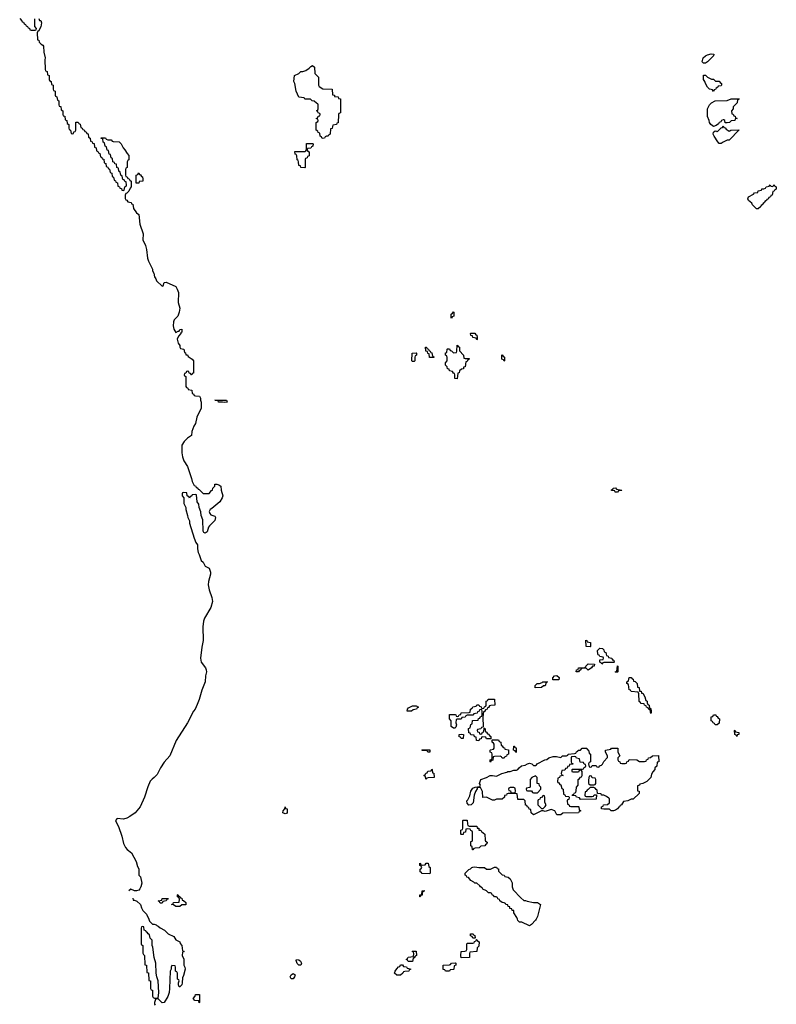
# Model space of a CAD drawing. Header units: inches. Extents: x 2886961 to 3052306, y 543424 to 918523.
# Tile 82 of 117: x 2987773 to 2995514, y 779130 to 789201. Entities that reach past the tile are written whole.
import ezdxf

# ---------------------------------------------------------------- set-up
doc = ezdxf.new("R2010")
doc.units = ezdxf.units.IN
doc.header["$MEASUREMENT"] = 0
for name, color, linetype in [('C9787', 7, 'Continuous'), ('C9788', 7, 'Continuous'), ('C9797', 7, 'Continuous'), ('C9798', 7, 'Continuous')]:
    doc.layers.add(name, color=color, linetype=linetype)

msp = doc.modelspace()

# ---------------------------------------------------------------- linework, layer by layer
at = {"layer": 'C9787', "color": 6}
msp.add_lwpolyline([(2989093, 780000), (2989101, 779981), (2989120, 779960), (2989131, 779951), (2989149, 779951), (2989170, 779942), (2989175, 779935), (2989191, 779930), (2989210, 779911), (2989254, 779890), (2989291, 779851), (2989350, 779822), (2989371, 779791), (2989412, 779770), (2989413, 779753), (2989432, 779730), (2989438, 779678), (2989454, 779670), (2989438, 779662), (2989434, 779630), (2989451, 779591), (2989452, 779532), (2989462, 779510), (2989465, 779490), (2989450, 779426), (2989440, 779400), (2989436, 779350), (2989430, 779328), (2989410, 779309), (2989406, 779310), (2989398, 779330), (2989398, 779350), (2989406, 779370), (2989402, 779382), (2989388, 779388), (2989386, 779450), (2989382, 779462), (2989366, 779470), (2989366, 779510), (2989362, 779522), (2989330, 779526), (2989322, 779510), (2989322, 779490), (2989312, 779470), (2989307, 779290), (2989302, 779250), (2989290, 779210), (2989250, 779150), (2989230, 779144), (2989190, 779186), (2989170, 779186), (2989162, 779178), (2989151, 779150), (2989152, 779130), (2989160, 779120)], dxfattribs=at)
for points in [[(2989030, 779926), (2989018, 779922), (2989014, 779910), (2989014, 779750), (2989018, 779738), (2989032, 779730), (2989033, 779653), (2989038, 779638), (2989051, 779630), (2989054, 779534), (2989071, 779530), (2989074, 779454), (2989091, 779451), (2989094, 779374), (2989111, 779371), (2989112, 779292), (2989118, 779278), (2989130, 779274), (2989132, 779212), (2989138, 779198), (2989153, 779193), (2989190, 779194), (2989196, 779250), (2989189, 779369), (2989176, 779410), (2989169, 779449), (2989165, 779550), (2989149, 779610), (2989135, 779715), (2989129, 779730), (2989127, 779787), (2989108, 779808), (2989102, 779842), (2989086, 779850), (2989082, 779862), (2989066, 779870), (2989062, 779882), (2989047, 779887), (2989042, 779922)], [(2989610, 779146), (2989606, 779166), (2989566, 779170), (2989548, 779188), (2989568, 779212), (2989570, 779232), (2989612, 779230), (2989614, 779150)]]:
    msp.add_lwpolyline(points, close=True, dxfattribs=at)
at = {"layer": 'C9788', "color": 6}
for points in [[(2987773, 789213), (2987794, 789190), (2987798, 789178), (2987810, 789174), (2987818, 789158), (2987833, 789153), (2987838, 789138), (2987853, 789133), (2987858, 789118), (2987873, 789113), (2987878, 789098), (2987890, 789094), (2987930, 789094), (2987942, 789098), (2987946, 789110), (2987926, 789130), (2987926, 789210)], [(2987970, 789212), (2987974, 789194), (2987990, 789192), (2987996, 789170), (2987990, 789128), (2987975, 789105), (2987970, 789086), (2987958, 789082), (2987952, 789068), (2987954, 788994), (2987970, 788992), (2987972, 788972), (2987991, 788951), (2988010, 788942), (2988015, 788930), (2988019, 788870), (2988034, 788810), (2988031, 788791), (2988034, 788690), (2988038, 788678), (2988054, 788670), (2988058, 788638), (2988074, 788630), (2988074, 788590), (2988078, 788578), (2988094, 788570), (2988098, 788538), (2988114, 788530), (2988114, 788490), (2988118, 788478), (2988134, 788470), (2988134, 788430), (2988138, 788418), (2988153, 788413), (2988158, 788378), (2988174, 788370), (2988174, 788330), (2988178, 788318), (2988193, 788313), (2988198, 788278), (2988214, 788270), (2988214, 788230), (2988218, 788218), (2988233, 788213), (2988238, 788178), (2988254, 788170), (2988258, 788138), (2988274, 788130), (2988274, 788090), (2988278, 788078), (2988294, 788070), (2988298, 788038), (2988310, 788034), (2988322, 788038), (2988327, 788053), (2988342, 788058), (2988346, 788070), (2988347, 788153), (2988370, 788154), (2988378, 788138), (2988393, 788133), (2988398, 788098), (2988413, 788093), (2988418, 788078), (2988433, 788073), (2988438, 788058), (2988453, 788053), (2988458, 788038), (2988473, 788033), (2988478, 787998), (2988494, 787990), (2988498, 787958), (2988513, 787953), (2988518, 787938), (2988533, 787933), (2988538, 787898), (2988554, 787890), (2988558, 787858), (2988573, 787853), (2988578, 787838), (2988593, 787833), (2988598, 787798), (2988613, 787793), (2988618, 787778), (2988633, 787773), (2988638, 787738), (2988654, 787730), (2988658, 787698), (2988673, 787693), (2988678, 787678), (2988693, 787673), (2988698, 787638), (2988714, 787630), (2988718, 787598), (2988734, 787590), (2988738, 787558), (2988753, 787553), (2988758, 787538), (2988773, 787533), (2988778, 787498), (2988793, 787493), (2988798, 787478), (2988813, 787473), (2988818, 787458), (2988830, 787454), (2988842, 787458), (2988847, 787493), (2988862, 787498), (2988866, 787510), (2988862, 787542), (2988847, 787547), (2988842, 787562), (2988827, 787567), (2988822, 787602), (2988806, 787610), (2988802, 787642), (2988786, 787650), (2988782, 787682), (2988766, 787690), (2988762, 787722), (2988747, 787727), (2988742, 787742), (2988727, 787747), (2988722, 787782), (2988707, 787787), (2988702, 787822), (2988687, 787827), (2988682, 787862), (2988667, 787867), (2988662, 787902), (2988647, 787907), (2988642, 787942), (2988627, 787947), (2988622, 787982), (2988607, 787987), (2988607, 787993), (2988650, 787991), (2988658, 787978), (2988673, 787973), (2988710, 787971), (2988718, 787958), (2988730, 787954), (2988790, 787952), (2988810, 787932), (2988831, 787891), (2988850, 787871), (2988871, 787831), (2988890, 787812), (2988890, 787766), (2988878, 787762), (2988873, 787747), (2988874, 787690), (2988858, 787682), (2988854, 787670), (2988854, 787610), (2988858, 787598), (2988873, 787593), (2988878, 787578), (2988893, 787573), (2988898, 787558), (2988914, 787550), (2988913, 787493), (2988902, 787478), (2988890, 787446), (2988870, 787426), (2988858, 787422), (2988853, 787407), (2988853, 787373), (2988858, 787358), (2988870, 787354), (2988878, 787338), (2988912, 787332), (2988918, 787318), (2988930, 787314), (2988938, 787270), (2988967, 787227), (2988991, 787210), (2989001, 787110), (2989036, 787010), (2989033, 786950), (2989059, 786890), (2989070, 786852), (2989081, 786761), (2989090, 786730), (2989131, 786650), (2989133, 786633), (2989146, 786610), (2989151, 786570), (2989165, 786550), (2989171, 786531), (2989230, 786474), (2989242, 786478), (2989250, 786514), (2989270, 786518), (2989370, 786471), (2989385, 786445), (2989398, 786410), (2989395, 786310), (2989411, 786250), (2989405, 786210), (2989391, 786170), (2989354, 786130), (2989348, 786110), (2989344, 786070), (2989350, 786034), (2989370, 786002), (2989394, 786014), (2989406, 786014), (2989410, 786032), (2989430, 786034), (2989430, 786006), (2989422, 785998), (2989422, 785990), (2989397, 785963), (2989385, 785935), (2989394, 785894), (2989411, 785870), (2989412, 785852), (2989418, 785838), (2989452, 785830), (2989458, 785798), (2989470, 785794), (2989474, 785774), (2989490, 785772), (2989497, 785757), (2989538, 785730), (2989551, 785710), (2989550, 785586), (2989538, 785582), (2989534, 785570), (2989529, 785569), (2989522, 785582), (2989507, 785587), (2989502, 785602), (2989490, 785606), (2989478, 785602), (2989473, 785587), (2989458, 785582), (2989454, 785570), (2989458, 785558), (2989474, 785550), (2989474, 785450), (2989478, 785438), (2989493, 785433), (2989498, 785418), (2989533, 785413), (2989538, 785378), (2989550, 785374), (2989558, 785358), (2989573, 785353), (2989611, 785351), (2989622, 785330), (2989622, 785310), (2989631, 785290), (2989630, 785226), (2989584, 785136), (2989570, 785070), (2989555, 785045), (2989534, 784990), (2989531, 784949), (2989490, 784922), (2989454, 784886), (2989431, 784850), (2989430, 784770), (2989438, 784730), (2989453, 784690), (2989488, 784630), (2989531, 784509), (2989538, 784478), (2989558, 784438), (2989570, 784434), (2989578, 784418), (2989594, 784410), (2989598, 784398), (2989610, 784394), (2989650, 784354), (2989710, 784354), (2989735, 784385), (2989746, 784390), (2989748, 784410), (2989768, 784430), (2989770, 784451), (2989790, 784451), (2989810, 784445), (2989831, 784429), (2989834, 784390), (2989850, 784330), (2989845, 784310), (2989821, 784270), (2989740, 784200), (2989722, 784190), (2989711, 784170), (2989718, 784150), (2989730, 784138), (2989770, 784122), (2989775, 784110), (2989770, 784078), (2989715, 784025), (2989705, 784010), (2989690, 783962), (2989670, 783949), (2989656, 783956), (2989649, 783970), (2989647, 784087), (2989628, 784130), (2989627, 784167), (2989608, 784210), (2989607, 784247), (2989588, 784270), (2989582, 784342), (2989570, 784346), (2989538, 784342), (2989534, 784330), (2989518, 784322), (2989510, 784306), (2989502, 784322), (2989486, 784330), (2989482, 784362), (2989450, 784366), (2989438, 784362), (2989434, 784350), (2989434, 784330), (2989452, 784312), (2989453, 784253), (2989471, 784211), (2989472, 784192), (2989491, 784130), (2989492, 784110), (2989510, 784074), (2989511, 784050), (2989558, 783898), (2989575, 783855), (2989591, 783830), (2989591, 783790), (2989599, 783750), (2989610, 783731), (2989631, 783671), (2989650, 783652), (2989671, 783611), (2989711, 783590), (2989726, 783550), (2989726, 783530), (2989704, 783456), (2989702, 783422), (2989710, 783370), (2989738, 783290), (2989744, 783250), (2989727, 783190), (2989662, 783078), (2989653, 783050), (2989648, 782990), (2989650, 782850), (2989636, 782784), (2989622, 782670), (2989630, 782630), (2989673, 782570), (2989682, 782550), (2989684, 782530), (2989675, 782490), (2989670, 782430), (2989636, 782344), (2989610, 782248), (2989590, 782195), (2989567, 782150), (2989551, 782130), (2989490, 782009), (2989373, 781830), (2989308, 781670), (2989252, 781608), (2989213, 781550), (2989180, 781480), (2989150, 781450), (2989127, 781433), (2989108, 781412), (2989084, 781356), (2989048, 781250), (2989005, 781150), (2988953, 781087), (2988901, 781050), (2988870, 781035), (2988835, 781025), (2988771, 781029), (2988754, 781010), (2988770, 780971), (2988785, 780950), (2988819, 780850), (2988835, 780775), (2988855, 780735), (2988873, 780713), (2988918, 780678), (2988966, 780590), (2988978, 780538), (2988990, 780514), (2988992, 780452), (2989010, 780434), (2989021, 780370), (2989013, 780330), (2989003, 780310), (2988990, 780297), (2988969, 780289), (2988949, 780289), (2988910, 780308), (2988891, 780289)], [(2988930, 780214), (2988934, 780194), (2988946, 780194), (2988970, 780185), (2989010, 780151), (2989018, 780118), (2989031, 780091), (2989070, 780051), (2989093, 780000)]]:
    msp.add_lwpolyline(points, dxfattribs=at)
for points in [[(2988990, 787529), (2988966, 787530), (2988966, 787610), (2988982, 787618), (2988990, 787634), (2988998, 787618), (2989010, 787614), (2989018, 787598), (2989030, 787594), (2989034, 787570), (2989032, 787550), (2988994, 787546)], [(2989870, 785284), (2989849, 785289), (2989806, 785290), (2989802, 785302), (2989769, 785310), (2989890, 785311), (2989894, 785290), (2989890, 785288)], [(2989210, 780166), (2989202, 780182), (2989188, 780190), (2989226, 780194), (2989230, 780211), (2989292, 780212), (2989290, 780206), (2989278, 780202), (2989272, 780188), (2989238, 780182), (2989230, 780166)], [(2989410, 780129), (2989369, 780129), (2989347, 780147), (2989326, 780150), (2989342, 780158), (2989346, 780170), (2989406, 780174), (2989407, 780207), (2989402, 780222), (2989388, 780230), (2989386, 780250), (2989390, 780252), (2989398, 780238), (2989414, 780230), (2989418, 780218), (2989430, 780214), (2989434, 780194), (2989450, 780192), (2989472, 780170), (2989471, 780149), (2989430, 780148)]]:
    msp.add_lwpolyline(points, close=True, dxfattribs=at)
at = {"layer": 'C9797', "color": 6}
msp.add_lwpolyline([(2993056, 780000), (2993051, 779990), (2993010, 779945), (2992990, 779934), (2992910, 779969), (2992886, 779970), (2992870, 779986), (2992865, 780000)], dxfattribs=at)
for points in [[(2992410, 779806), (2992402, 779822), (2992386, 779830), (2992386, 779850), (2992414, 779850), (2992418, 779838), (2992430, 779834), (2992434, 779810), (2992430, 779806)], [(2992290, 779606), (2992286, 779630), (2992288, 779670), (2992327, 779673), (2992342, 779678), (2992346, 779690), (2992346, 779750), (2992350, 779754), (2992410, 779754), (2992422, 779758), (2992427, 779773), (2992442, 779778), (2992446, 779794), (2992450, 779794), (2992458, 779778), (2992474, 779770), (2992470, 779726), (2992453, 779707), (2992451, 779670), (2992378, 779662), (2992374, 779650), (2992374, 779610), (2992370, 779608)], [(2991790, 779568), (2991748, 779568), (2991742, 779582), (2991726, 779590), (2991742, 779598), (2991748, 779612), (2991802, 779618), (2991806, 779650), (2991802, 779662), (2991788, 779670), (2991790, 779674), (2991830, 779672), (2991834, 779630), (2991818, 779622), (2991810, 779606), (2991798, 779602)], [(2990630, 779529), (2990610, 779548), (2990603, 779577), (2990606, 779590), (2990630, 779585), (2990645, 779570), (2990655, 779550), (2990650, 779529)], [(2991670, 779429), (2991630, 779429), (2991609, 779450), (2991615, 779470), (2991630, 779492), (2991650, 779514), (2991662, 779518), (2991670, 779534), (2991690, 779534), (2991698, 779518), (2991730, 779514), (2991738, 779498), (2991774, 779490), (2991758, 779482), (2991754, 779470), (2991713, 779467), (2991698, 779462), (2991694, 779450)], [(2992170, 779468), (2992128, 779468), (2992122, 779482), (2992107, 779487), (2992106, 779530), (2992170, 779534), (2992182, 779538), (2992190, 779552), (2992230, 779554), (2992234, 779550), (2992234, 779530), (2992218, 779522), (2992214, 779490), (2992210, 779486), (2992178, 779482)], [(2990570, 779389), (2990549, 779390), (2990539, 779410), (2990550, 779431), (2990570, 779445), (2990591, 779430), (2990586, 779410)]]:
    msp.add_lwpolyline(points, close=True, dxfattribs=at)
at = {"layer": 'C9798', "color": 6}
for points in [[(2994770, 788755), (2994755, 788770), (2994765, 788810), (2994790, 788831), (2994810, 788841), (2994849, 788851), (2994874, 788850), (2994872, 788830), (2994810, 788769), (2994790, 788755)], [(2990867, 787987), (2990862, 788002), (2990846, 788010), (2990842, 788042), (2990827, 788047), (2990822, 788062), (2990806, 788070), (2990806, 788150), (2990822, 788158), (2990826, 788170), (2990822, 788182), (2990806, 788190), (2990822, 788198), (2990827, 788213), (2990842, 788218), (2990846, 788230), (2990842, 788242), (2990827, 788247), (2990822, 788262), (2990808, 788270), (2990822, 788278), (2990826, 788290), (2990826, 788330), (2990822, 788342), (2990810, 788346), (2990787, 788367), (2990766, 788370), (2990748, 788388), (2990690, 788389), (2990682, 788402), (2990630, 788409), (2990602, 788470), (2990589, 788549), (2990578, 788570), (2990586, 788630), (2990630, 788651), (2990650, 788671), (2990670, 788671), (2990699, 788681), (2990735, 788705), (2990750, 788722), (2990770, 788731), (2990790, 788714), (2990792, 788650), (2990830, 788612), (2990831, 788531), (2990837, 788517), (2990873, 788493), (2990970, 788491), (2990974, 788434), (2990992, 788430), (2990994, 788414), (2991030, 788411), (2991034, 788394), (2991054, 788390), (2991054, 788250), (2991038, 788242), (2991034, 788230), (2991030, 788146), (2991018, 788142), (2991014, 788130), (2990978, 788122), (2990972, 788108), (2990970, 788088), (2990954, 788086), (2990951, 788030), (2990937, 788023), (2990930, 788009), (2990912, 788008), (2990898, 788002), (2990890, 787988)], [(2994850, 788592), (2994870, 788592), (2994893, 788573), (2994930, 788572), (2994938, 788558), (2994954, 788550), (2994954, 788530), (2994950, 788526), (2994918, 788522), (2994914, 788510), (2994898, 788502), (2994893, 788487), (2994878, 788482), (2994870, 788466), (2994862, 788482), (2994848, 788488), (2994830, 788489), (2994809, 788510), (2994790, 788548), (2994784, 788570), (2994769, 788590), (2994770, 788632), (2994790, 788632), (2994810, 788612)], [(2994990, 788146), (2994986, 788170), (2994978, 788178), (2994970, 788178), (2994954, 788170), (2994945, 788155), (2994930, 788148), (2994923, 788137), (2994900, 788120), (2994870, 788109), (2994843, 788130), (2994830, 788149), (2994827, 788170), (2994810, 788210), (2994809, 788290), (2994830, 788331), (2994850, 788351), (2994890, 788372), (2995010, 788374), (2995053, 788393), (2995133, 788393), (2995130, 788386), (2995118, 788382), (2995112, 788350), (2995074, 788310), (2995072, 788288), (2995054, 788270), (2995058, 788238), (2995073, 788233), (2995078, 788218), (2995093, 788213), (2995098, 788198), (2995114, 788190), (2995094, 788186), (2995090, 788169), (2995053, 788167), (2995034, 788150), (2995010, 788146)], [(2995030, 788062), (2995050, 788072), (2995133, 788073), (2995030, 787970), (2995010, 787969), (2994970, 787949), (2994950, 787933), (2994930, 787936), (2994916, 787950), (2994877, 788010), (2994869, 788030), (2994870, 788051), (2994890, 788065), (2994902, 788062), (2994910, 788054), (2994950, 788094), (2994962, 788098), (2994970, 788114), (2994978, 788098), (2994990, 788094), (2995000, 788080)], [(2990690, 787686), (2990650, 787688), (2990646, 787706), (2990629, 787710), (2990627, 787747), (2990622, 787762), (2990610, 787766), (2990607, 787807), (2990602, 787822), (2990590, 787826), (2990588, 787852), (2990690, 787854), (2990702, 787858), (2990706, 787870), (2990707, 787933), (2990770, 787934), (2990774, 787930), (2990773, 787907), (2990758, 787902), (2990750, 787886), (2990718, 787882), (2990714, 787870), (2990718, 787858), (2990734, 787850), (2990734, 787810), (2990718, 787802), (2990713, 787787), (2990698, 787782), (2990694, 787770), (2990694, 787690)], [(2995310, 787266), (2995270, 787309), (2995265, 787325), (2995228, 787350), (2995222, 787370), (2995229, 787390), (2995282, 787418), (2995290, 787431), (2995326, 787434), (2995328, 787450), (2995362, 787458), (2995366, 787470), (2995388, 787472), (2995402, 787478), (2995410, 787492), (2995442, 787498), (2995450, 787512), (2995458, 787498), (2995470, 787494), (2995482, 787498), (2995487, 787513), (2995493, 787513), (2995498, 787498), (2995514, 787490), (2995513, 787467), (2995498, 787462), (2995493, 787447), (2995478, 787442), (2995473, 787407), (2995458, 787402), (2995454, 787390), (2995438, 787382), (2995430, 787366), (2995418, 787362), (2995414, 787350), (2995398, 787342), (2995394, 787330), (2995378, 787322), (2995370, 787306), (2995358, 787302), (2995354, 787290), (2995330, 787266)], [(2992190, 786146), (2992186, 786150), (2992188, 786190), (2992202, 786198), (2992210, 786214), (2992214, 786210), (2992214, 786170), (2992198, 786162)], [(2992450, 785928), (2992442, 785942), (2992409, 785949), (2992407, 785967), (2992388, 785970), (2992386, 785990), (2992390, 785994), (2992430, 785994), (2992438, 785978), (2992450, 785974), (2992454, 785950), (2992454, 785930)], [(2992010, 785746), (2991967, 785747), (2991962, 785782), (2991950, 785786), (2991946, 785806), (2991929, 785810), (2991926, 785850), (2991934, 785850), (2991938, 785838), (2991954, 785830), (2991958, 785818), (2991974, 785810), (2991978, 785798), (2991990, 785794), (2991998, 785758), (2992010, 785754), (2992014, 785750)], [(2992330, 785734), (2992370, 785734), (2992372, 785730), (2992358, 785722), (2992350, 785706), (2992338, 785702), (2992332, 785650), (2992314, 785646), (2992312, 785630), (2992292, 785628), (2992272, 785608), (2992270, 785588), (2992254, 785586), (2992250, 785528), (2992226, 785530), (2992226, 785570), (2992222, 785582), (2992210, 785586), (2992202, 785602), (2992170, 785608), (2992166, 785626), (2992149, 785629), (2992146, 785650), (2992130, 785666), (2992128, 785690), (2992147, 785713), (2992147, 785747), (2992142, 785762), (2992128, 785770), (2992128, 785792), (2992142, 785798), (2992146, 785830), (2992150, 785834), (2992170, 785834), (2992178, 785818), (2992190, 785814), (2992210, 785794), (2992242, 785798), (2992246, 785810), (2992248, 785872), (2992254, 785870), (2992258, 785858), (2992272, 785852), (2992273, 785813), (2992314, 785770), (2992318, 785738)], [(2991790, 785706), (2991786, 785710), (2991789, 785790), (2991830, 785794), (2991834, 785790), (2991834, 785770), (2991818, 785762), (2991814, 785750), (2991814, 785710), (2991810, 785706)], [(2992730, 785708), (2992722, 785722), (2992706, 785730), (2992706, 785770), (2992710, 785774), (2992718, 785758), (2992732, 785750), (2992734, 785710)], [(2993890, 784369), (2993866, 784370), (2993862, 784382), (2993830, 784386), (2993826, 784390), (2993842, 784398), (2993846, 784410), (2993870, 784414), (2993878, 784398), (2993934, 784390), (2993930, 784386), (2993898, 784382)], [(2993610, 782786), (2993568, 782790), (2993566, 782854), (2993574, 782850), (2993578, 782838), (2993612, 782830), (2993614, 782790)], [(2993834, 782654), (2993846, 782654), (2993852, 782648), (2993854, 782630), (2993850, 782626), (2993750, 782626), (2993738, 782622), (2993730, 782609), (2993722, 782622), (2993708, 782628), (2993708, 782650), (2993710, 782654), (2993742, 782658), (2993746, 782670), (2993742, 782682), (2993710, 782686), (2993702, 782702), (2993690, 782706), (2993687, 782713), (2993686, 782750), (2993710, 782772), (2993734, 782770), (2993750, 782754), (2993754, 782734), (2993771, 782730), (2993772, 782712), (2993778, 782698), (2993794, 782690), (2993798, 782678), (2993832, 782670)], [(2993590, 782549), (2993567, 782567), (2993533, 782567), (2993518, 782562), (2993514, 782550), (2993498, 782542), (2993490, 782529), (2993466, 782530), (2993469, 782550), (2993486, 782554), (2993490, 782571), (2993547, 782573), (2993562, 782578), (2993566, 782590), (2993589, 782611), (2993654, 782610), (2993652, 782590), (2993632, 782588), (2993622, 782570)], [(2993870, 782526), (2993866, 782530), (2993882, 782538), (2993888, 782592), (2993892, 782590), (2993894, 782570), (2993894, 782530), (2993890, 782526)], [(2993048, 782368), (2993046, 782390), (2993066, 782410), (2993090, 782412), (2993118, 782422), (2993126, 782430), (2993174, 782430), (2993158, 782422), (2993150, 782388), (2993133, 782387), (2993110, 782369)], [(2993228, 782448), (2993228, 782470), (2993246, 782490), (2993270, 782492), (2993292, 782472), (2993290, 782449)], [(2994230, 782106), (2994222, 782142), (2994210, 782146), (2994202, 782162), (2994186, 782170), (2994182, 782182), (2994166, 782190), (2994162, 782202), (2994130, 782206), (2994122, 782222), (2994110, 782226), (2994107, 782307), (2994102, 782322), (2994030, 782328), (2994022, 782342), (2994010, 782346), (2994002, 782402), (2993986, 782410), (2993986, 782430), (2994002, 782438), (2994007, 782473), (2994030, 782474), (2994038, 782458), (2994050, 782454), (2994054, 782434), (2994070, 782432), (2994090, 782412), (2994094, 782374), (2994111, 782370), (2994114, 782334), (2994130, 782332), (2994133, 782313), (2994150, 782311), (2994170, 782274), (2994178, 782238), (2994191, 782230), (2994192, 782212), (2994198, 782198), (2994212, 782190), (2994218, 782158), (2994230, 782154), (2994234, 782130), (2994234, 782110)], [(2992490, 781894), (2992502, 781898), (2992507, 781913), (2992522, 781918), (2992526, 781954), (2992533, 781953), (2992538, 781918), (2992550, 781914), (2992558, 781898), (2992570, 781894), (2992578, 781878), (2992594, 781870), (2992594, 781846), (2992550, 781846), (2992542, 781862), (2992510, 781866), (2992498, 781862), (2992493, 781847), (2992478, 781842), (2992470, 781826), (2992447, 781827), (2992442, 781862), (2992427, 781867), (2992422, 781882), (2992390, 781886), (2992382, 781902), (2992367, 781907), (2992366, 781950), (2992382, 781958), (2992388, 781992), (2992402, 781998), (2992407, 782033), (2992462, 782038), (2992467, 782053), (2992482, 782058), (2992487, 782073), (2992502, 782078), (2992506, 782090), (2992506, 782130), (2992502, 782142), (2992490, 782146), (2992478, 782142), (2992473, 782127), (2992458, 782122), (2992453, 782107), (2992418, 782102), (2992410, 782086), (2992350, 782086), (2992338, 782082), (2992330, 782066), (2992298, 782062), (2992290, 782046), (2992250, 782046), (2992238, 782042), (2992234, 782010), (2992242, 781990), (2992235, 781965), (2992224, 781956), (2992210, 781955), (2992189, 781970), (2992186, 782030), (2992169, 782049), (2992169, 782091), (2992170, 782094), (2992227, 782093), (2992234, 782090), (2992238, 782078), (2992250, 782074), (2992262, 782078), (2992268, 782092), (2992286, 782094), (2992290, 782112), (2992370, 782114), (2992382, 782118), (2992386, 782150), (2992402, 782158), (2992408, 782172), (2992442, 782178), (2992450, 782194), (2992470, 782194), (2992478, 782178), (2992493, 782173), (2992498, 782158), (2992510, 782154), (2992522, 782158), (2992527, 782173), (2992542, 782178), (2992546, 782190), (2992546, 782230), (2992562, 782238), (2992566, 782250), (2992630, 782252), (2992634, 782190), (2992592, 782188), (2992578, 782182), (2992570, 782166), (2992558, 782162), (2992554, 782150), (2992538, 782142), (2992530, 782126), (2992518, 782122), (2992512, 782070), (2992514, 781966), (2992498, 781962), (2992490, 781946), (2992458, 781942), (2992454, 781930), (2992458, 781918), (2992473, 781913), (2992478, 781898)], [(2991770, 782127), (2991738, 782130), (2991742, 782150), (2991750, 782162), (2991790, 782182), (2991830, 782182), (2991854, 782170), (2991838, 782162), (2991831, 782150), (2991798, 782142), (2991782, 782130)], [(2994910, 781989), (2994890, 781989), (2994883, 782003), (2994869, 782010), (2994862, 782022), (2994849, 782030), (2994849, 782070), (2994866, 782074), (2994870, 782092), (2994894, 782090), (2994898, 782078), (2994910, 782074), (2994918, 782058), (2994934, 782050), (2994930, 782006)], [(2995110, 781868), (2995102, 781882), (2995088, 781890), (2995086, 781930), (2995090, 781934), (2995098, 781918), (2995131, 781910), (2995131, 781889), (2995114, 781886)], [(2992290, 781848), (2992282, 781862), (2992270, 781866), (2992269, 781891), (2992290, 781894), (2992314, 781890), (2992310, 781848)], [(2992710, 781646), (2992702, 781662), (2992687, 781667), (2992630, 781666), (2992618, 781662), (2992612, 781628), (2992598, 781622), (2992590, 781606), (2992586, 781610), (2992586, 781630), (2992602, 781638), (2992606, 781650), (2992606, 781690), (2992602, 781702), (2992586, 781710), (2992586, 781730), (2992590, 781734), (2992622, 781738), (2992626, 781750), (2992626, 781790), (2992622, 781802), (2992608, 781810), (2992606, 781834), (2992670, 781834), (2992678, 781818), (2992694, 781810), (2992698, 781778), (2992710, 781774), (2992718, 781758), (2992733, 781753), (2992738, 781738), (2992773, 781733), (2992774, 781690), (2992758, 781682), (2992753, 781667), (2992738, 781662), (2992730, 781646)], [(2991948, 781708), (2991942, 781722), (2991930, 781726), (2991890, 781726), (2991886, 781730), (2991890, 781734), (2991970, 781732), (2991970, 781709)], [(2993933, 781593), (2993967, 781593), (2993982, 781598), (2993986, 781610), (2994002, 781618), (2994010, 781634), (2994088, 781632), (2994113, 781613), (2994167, 781613), (2994182, 781618), (2994186, 781630), (2994202, 781638), (2994206, 781650), (2994227, 781653), (2994246, 781670), (2994310, 781674), (2994312, 781610), (2994294, 781606), (2994290, 781566), (2994272, 781548), (2994271, 781530), (2994251, 781509), (2994236, 781484), (2994230, 781449), (2994190, 781408), (2994150, 781388), (2994118, 781382), (2994114, 781370), (2994094, 781366), (2994094, 781314), (2994112, 781310), (2994110, 781286), (2994050, 781229), (2994030, 781229), (2993994, 781210), (2993950, 781206), (2993931, 781170), (2993916, 781164), (2993911, 781150), (2993898, 781142), (2993890, 781129), (2993870, 781115), (2993849, 781109), (2993826, 781110), (2993807, 781127), (2993750, 781126), (2993726, 781130), (2993726, 781150), (2993742, 781158), (2993746, 781170), (2993787, 781173), (2993806, 781190), (2993808, 781230), (2993800, 781240), (2993776, 781256), (2993750, 781268), (2993726, 781270), (2993722, 781282), (2993686, 781286), (2993682, 781322), (2993670, 781326), (2993662, 781342), (2993647, 781347), (2993610, 781346), (2993590, 781326), (2993578, 781322), (2993570, 781306), (2993558, 781302), (2993554, 781270), (2993558, 781258), (2993570, 781254), (2993630, 781254), (2993642, 781258), (2993650, 781274), (2993674, 781274), (2993670, 781228), (2993510, 781226), (2993502, 781242), (2993470, 781248), (2993462, 781262), (2993427, 781267), (2993430, 781274), (2993442, 781278), (2993450, 781294), (2993462, 781298), (2993467, 781313), (2993469, 781350), (2993486, 781370), (2993488, 781430), (2993502, 781438), (2993510, 781454), (2993522, 781458), (2993526, 781470), (2993526, 781510), (2993522, 781522), (2993510, 781526), (2993498, 781522), (2993490, 781506), (2993430, 781506), (2993426, 781510), (2993426, 781530), (2993430, 781534), (2993530, 781534), (2993542, 781538), (2993547, 781553), (2993562, 781558), (2993566, 781570), (2993562, 781582), (2993547, 781587), (2993542, 781602), (2993507, 781607), (2993502, 781642), (2993470, 781646), (2993462, 781662), (2993450, 781666), (2993418, 781662), (2993414, 781650), (2993414, 781610), (2993418, 781598), (2993433, 781593), (2993433, 781587), (2993398, 781582), (2993393, 781567), (2993378, 781562), (2993373, 781547), (2993358, 781542), (2993350, 781526), (2993318, 781522), (2993314, 781490), (2993318, 781478), (2993334, 781470), (2993298, 781462), (2993294, 781450), (2993278, 781442), (2993274, 781410), (2993278, 781398), (2993290, 781394), (2993298, 781378), (2993310, 781374), (2993318, 781338), (2993332, 781332), (2993338, 781278), (2993350, 781274), (2993358, 781258), (2993390, 781254), (2993394, 781250), (2993390, 781226), (2993378, 781222), (2993374, 781210), (2993378, 781178), (2993390, 781174), (2993398, 781158), (2993413, 781153), (2993490, 781154), (2993494, 781150), (2993498, 781118), (2993514, 781110), (2993498, 781102), (2993490, 781088), (2993330, 781086), (2993310, 781069), (2993270, 781068), (2993249, 781109), (2993210, 781122), (2993150, 781102), (2993130, 781109), (2993110, 781109), (2993029, 781069), (2993006, 781090), (2993002, 781122), (2992987, 781127), (2992982, 781142), (2992967, 781147), (2992962, 781162), (2992948, 781168), (2992946, 781210), (2992930, 781226), (2992870, 781226), (2992862, 781282), (2992850, 781286), (2992770, 781286), (2992758, 781282), (2992754, 781270), (2992734, 781266), (2992732, 781250), (2992710, 781229), (2992651, 781229), (2992630, 781218), (2992610, 781218), (2992550, 781248), (2992510, 781246), (2992508, 781308), (2992487, 781347), (2992454, 781346), (2992454, 781334), (2992435, 781305), (2992421, 781270), (2992411, 781190), (2992392, 781170), (2992367, 781167), (2992350, 781186), (2992349, 781210), (2992359, 781221), (2992377, 781263), (2992390, 781311), (2992410, 781342), (2992432, 781352), (2992482, 781358), (2992486, 781370), (2992478, 781390), (2992490, 781431), (2992549, 781451), (2992586, 781470), (2992611, 781471), (2992650, 781462), (2992706, 781490), (2992756, 781504), (2992766, 781510), (2992790, 781511), (2992830, 781525), (2992855, 781525), (2992869, 781531), (2992882, 781550), (2992908, 781570), (2992945, 781575), (2992970, 781591), (2992990, 781595), (2993014, 781590), (2993030, 781574), (2993050, 781574), (2993062, 781578), (2993066, 781590), (2993146, 781630), (2993165, 781635), (2993188, 781650), (2993230, 781663), (2993266, 781666), (2993310, 781654), (2993326, 781670), (2993367, 781673), (2993382, 781678), (2993386, 781690), (2993450, 781694), (2993462, 781698), (2993470, 781714), (2993482, 781718), (2993486, 781730), (2993509, 781731), (2993526, 781750), (2993574, 781750), (2993578, 781738), (2993594, 781730), (2993598, 781698), (2993612, 781690), (2993614, 781610), (2993598, 781602), (2993594, 781590), (2993598, 781558), (2993610, 781554), (2993622, 781558), (2993630, 781574), (2993670, 781571), (2993678, 781558), (2993690, 781554), (2993702, 781558), (2993706, 781570), (2993724, 781576), (2993735, 781585), (2993750, 781612), (2993787, 781653), (2993788, 781670), (2993768, 781710), (2993766, 781730), (2993822, 781738), (2993829, 781751), (2993894, 781750), (2993892, 781710), (2993912, 781670), (2993894, 781650), (2993894, 781630), (2993898, 781618), (2993914, 781610), (2993918, 781598)], [(2992850, 781706), (2992842, 781722), (2992826, 781730), (2992828, 781772), (2992834, 781770), (2992838, 781758), (2992852, 781752), (2992854, 781710)], [(2991930, 781429), (2991922, 781462), (2991910, 781466), (2991910, 781474), (2991922, 781478), (2991927, 781493), (2991942, 781498), (2991950, 781514), (2991982, 781518), (2991990, 781534), (2991994, 781530), (2991998, 781498), (2992010, 781494), (2992014, 781450), (2991953, 781447), (2991938, 781442)], [(2993050, 781466), (2993014, 781450), (2992994, 781430), (2992994, 781350), (2992990, 781346), (2992958, 781342), (2992954, 781330), (2992958, 781318), (2992970, 781314), (2993010, 781314), (2993018, 781298), (2993030, 781294), (2993070, 781294), (2993106, 781330), (2993106, 781350), (2993090, 781366), (2993086, 781386), (2993068, 781390), (2993066, 781450)], [(2993610, 781466), (2993598, 781462), (2993593, 781427), (2993594, 781390), (2993610, 781374), (2993650, 781374), (2993662, 781378), (2993666, 781390), (2993666, 781430), (2993662, 781442), (2993630, 781446), (2993622, 781462)], [(2992830, 781346), (2992790, 781346), (2992778, 781342), (2992774, 781330), (2992778, 781318), (2992793, 781313), (2992798, 781298), (2992830, 781294), (2992842, 781298), (2992846, 781310), (2992842, 781342)], [(2993130, 781266), (2993113, 781247), (2993098, 781242), (2993093, 781227), (2993078, 781222), (2993074, 781210), (2993074, 781170), (2993110, 781134), (2993130, 781134), (2993148, 781152), (2993158, 781170), (2993147, 781193), (2993146, 781250), (2993142, 781262)], [(2990490, 781078), (2990466, 781090), (2990468, 781110), (2990486, 781130), (2990490, 781151), (2990494, 781134), (2990511, 781130), (2990510, 781086)], [(2992410, 780709), (2992406, 780710), (2992402, 780742), (2992389, 780750), (2992390, 780794), (2992402, 780798), (2992406, 780810), (2992406, 780890), (2992402, 780902), (2992387, 780907), (2992382, 780922), (2992350, 780926), (2992338, 780922), (2992334, 780890), (2992314, 780886), (2992310, 780868), (2992290, 780866), (2992286, 780870), (2992286, 780910), (2992302, 780918), (2992306, 780930), (2992306, 781010), (2992310, 781014), (2992350, 781014), (2992353, 780973), (2992358, 780958), (2992373, 780953), (2992450, 780952), (2992453, 780933), (2992471, 780930), (2992472, 780912), (2992490, 780911), (2992498, 780898), (2992531, 780870), (2992534, 780810), (2992538, 780798), (2992554, 780790), (2992552, 780770), (2992538, 780762), (2992531, 780750), (2992492, 780748), (2992474, 780730), (2992433, 780727), (2992418, 780722)], [(2991970, 780466), (2991890, 780468), (2991882, 780482), (2991870, 780486), (2991869, 780511), (2991882, 780518), (2991886, 780530), (2991882, 780542), (2991868, 780550), (2991867, 780573), (2991874, 780570), (2991878, 780558), (2991890, 780554), (2991922, 780558), (2991930, 780572), (2991953, 780573), (2991958, 780538), (2991974, 780530), (2991974, 780470)], [(2991870, 780228), (2991866, 780230), (2991868, 780250), (2991886, 780254), (2991890, 780292), (2991910, 780294), (2991910, 780286), (2991898, 780282), (2991892, 780268), (2991890, 780246), (2991878, 780242)]]:
    msp.add_lwpolyline(points, close=True, dxfattribs=at)
msp.add_lwpolyline([(2992865, 780000), (2992859, 780019), (2992830, 780066), (2992828, 780088), (2992810, 780089), (2992808, 780108), (2992789, 780110), (2992788, 780128), (2992769, 780130), (2992767, 780147), (2992746, 780150), (2992742, 780162), (2992729, 780169), (2992708, 780170), (2992686, 780190), (2992682, 780202), (2992666, 780210), (2992662, 780222), (2992648, 780228), (2992630, 780229), (2992622, 780242), (2992606, 780250), (2992602, 780262), (2992589, 780269), (2992568, 780270), (2992549, 780289), (2992510, 780309), (2992503, 780323), (2992489, 780330), (2992482, 780342), (2992449, 780369), (2992429, 780370), (2992420, 780380), (2992390, 780395), (2992366, 780426), (2992349, 780430), (2992344, 780444), (2992329, 780450), (2992330, 780471), (2992369, 780510), (2992384, 780516), (2992398, 780530), (2992410, 780533), (2992430, 780535), (2992470, 780531), (2992530, 780531), (2992550, 780512), (2992590, 780511), (2992630, 780534), (2992650, 780534), (2992658, 780518), (2992670, 780514), (2992672, 780492), (2992710, 780454), (2992731, 780451), (2992738, 780438), (2992770, 780432), (2992790, 780414), (2992810, 780374), (2992811, 780330), (2992821, 780301), (2992900, 780220), (2992932, 780192), (2992948, 780192), (2992964, 780184), (2993030, 780171), (2993071, 780171), (2993102, 780150), (2993070, 780028), (2993056, 780000)], dxfattribs=at)

doc.saveas('drawing.dxf')
